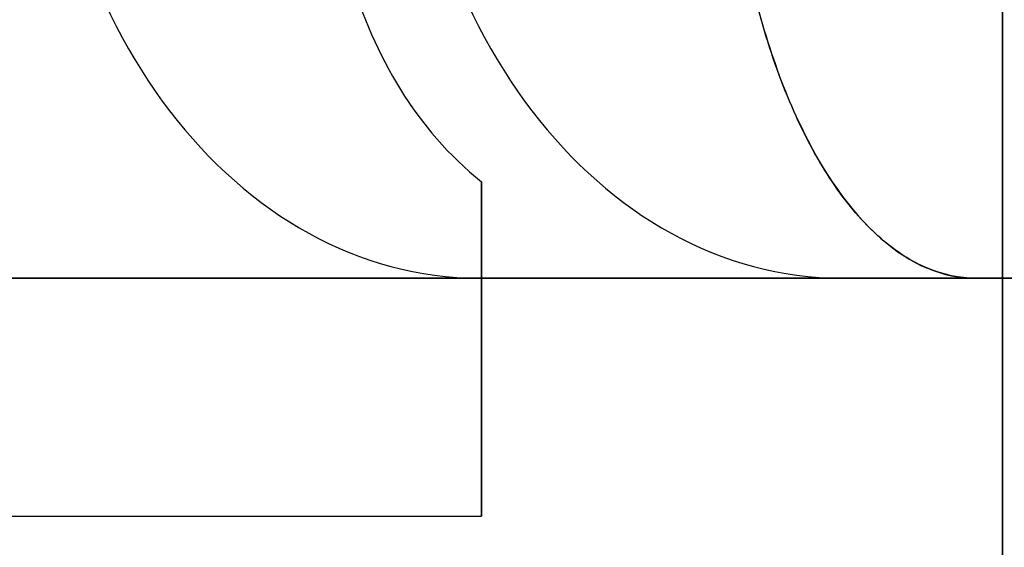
# Model space of a CAD drawing. Header units: millimetres. Extents: x -726 to 706, y -16 to 15.
# Tile 168 of 256: x 612.57 to 615.67, y -2.84 to -1.18. Entities that reach past the tile are written whole.
import ezdxf

# ---------------------------------------------------------------- set-up
doc = ezdxf.new("R2010")
doc.units = ezdxf.units.MM
doc.layers.add('METAL NEGRO', color=7, linetype='Continuous')

msp = doc.modelspace()

# ---------------------------------------------------------------- linework, layer by layer
at = {"layer": 'METAL NEGRO'}
for p, q in [((615.6644, 6.7597, 1118.081), (615.6644, -6.2403, 1118.081)), ((611.7226, -1.9903, 16.1446), (615.5795, -1.9903, 20.7411)), ((611.7358, -1.9903, 16.1603), (616.5517, -1.9903, 16.1603)), ((614.024, -1.9903, 14.0111), (614.024, -2.7366, 14.0111)), ((614.6691, -1.9903, 12.6644), (614.6691, -1.9903, 19.6561)), ((614.024, -2.2137, 12.4625), (614.024, -2.2137, 15.858))]:
    msp.add_line(p, q, dxfattribs=at)
at = {"layer": 'METAL NEGRO', "extrusion": (0.642788, -5.68434e-14, 0.766044)}
msp.add_arc((-0.1903, -458.2292, 409.1435), 1.8, 90, 180, dxfattribs=at)
at = {"layer": 'METAL NEGRO', "extrusion": (-0.642788, 5.68434e-14, 0.766044)}
msp.add_arc((0.1903, 479.0044, -386.1601), 1.8, 270, 0, dxfattribs=at)
at = {"layer": 'METAL NEGRO', "extrusion": (-1, 0, 0)}
for start, end in [(310.4593, 0), (360, 41.4096)]:
    msp.add_arc((-0.2597, 14.1603, -614.024), 3, start, end, dxfattribs=at)
at = {"layer": 'METAL NEGRO', "extrusion": (0, -1, 0)}
msp.add_arc((605.274, 16.1603, 1.9903), 11.2777, 336.03481, 23.96519, dxfattribs=at)
at = {"layer": 'METAL NEGRO'}
for points in [[(615.6644, 6.7597, 1117.831), (615.6644, -6.2403, 1117.831)], [(615.6644, -6.2403, 1118.331), (615.6644, 6.7597, 1118.331)], [(614.024, -1.9903, 16.1446), (611.7226, -1.9903, 16.1446)], [(611.7226, -1.9903, 16.1446), (615.5795, -1.9903, 20.7411)], [(614.024, -1.9903, 16.1446), (614.024, -1.9903, 13.4332)], [(615.5795, -1.9903, 11.5794), (614.024, -1.9903, 13.4332)], [(605.274, -2.7403, 14.1603), (614.024, -2.7403, 14.1603)]]:
    msp.add_open_spline(points, degree=1, dxfattribs=at)
for points, knots in [([(613.553, -0.1903, 11.1942), (613.5343, -0.3377, 11.2166), (613.5298, -0.4822, 11.2496), (613.5483, -0.7654, 11.3369), (613.5718, -0.9048, 11.3918), (613.6472, -1.1632, 11.5152), (613.6997, -1.2856, 11.5855), (613.8372, -1.5065, 11.7317), (613.9207, -1.6036, 11.8065), (614.024, -1.6871, 11.8777)], [-1.791242, -1.791242, -1.791242, -1.791242, -1.343432, -1.343432, -0.895621, -0.895621, -0.447811, -0.447811, 0, 0, 0, 0]), ([(614.7905, -0.1903, 9.7195), (614.7872, -0.3166, 9.7234), (614.7903, -0.4426, 9.7406), (614.8084, -0.684, 9.7987), (614.8232, -0.8005, 9.8393), (614.8641, -1.0249, 9.9437), (614.8899, -1.1311, 10.0068), (614.9496, -1.3254, 10.1489), (614.9836, -1.4146, 10.2285), (615.098, -1.6589, 10.4927), (615.1855, -1.7811, 10.6911), (615.3776, -1.949, 11.1251), (615.4772, -1.9903, 11.3493), (615.5795, -1.9903, 11.5794)], [0, 0, 0, 0, 0.375838, 0.375838, 0.751676, 0.751676, 1.127515, 1.127515, 1.503353, 1.503353, 2.255029, 2.255029, 3.006706, 3.006706, 3.006706, 3.006706]), ([(615.5795, -1.9903, 20.7411), (615.5284, -1.9903, 20.8559), (615.478, -1.9798, 20.9695), (615.3782, -1.938, 21.1942), (615.3286, -1.9063, 21.3061), (615.2335, -1.823, 21.521), (615.1878, -1.7715, 21.6244), (615.1005, -1.6479, 21.823), (615.0589, -1.5756, 21.9181), (614.946, -1.3339, 22.179), (614.8839, -1.1343, 22.3262), (614.8232, -0.7998, 22.4814), (614.808, -0.6807, 22.5229), (614.7902, -0.4395, 22.5804), (614.7872, -0.3163, 22.5971), (614.7905, -0.1903, 22.601)], [0, 0, 0, 0, 0.37557, 0.37557, 0.75114, 0.75114, 1.12671, 1.12671, 1.502279, 1.502279, 2.253419, 2.253419, 2.628989, 2.628989, 3.004559, 3.004559, 3.004559, 3.004559])]:
    msp.add_open_spline(points, degree=3, knots=knots, dxfattribs=at)
for points, weights, degree in [([(614.024, -1.9903, 13.4332), (614.024, -1.9903, 12.8754), (614.024, -1.8863, 12.3415), (614.024, -1.6871, 11.8777)], [1, 0.971301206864, 0.971301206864, 1], 3), ([(616.5517, -1.9903, 16.1603), (614.7063, -11.2403, 16.1603), (605.274, -11.2403, 16.1603)], [0.931934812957, 0.746414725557, 1], 2)]:
    msp.add_rational_spline(points, weights, degree=degree, dxfattribs=at)

doc.saveas('drawing.dxf')
